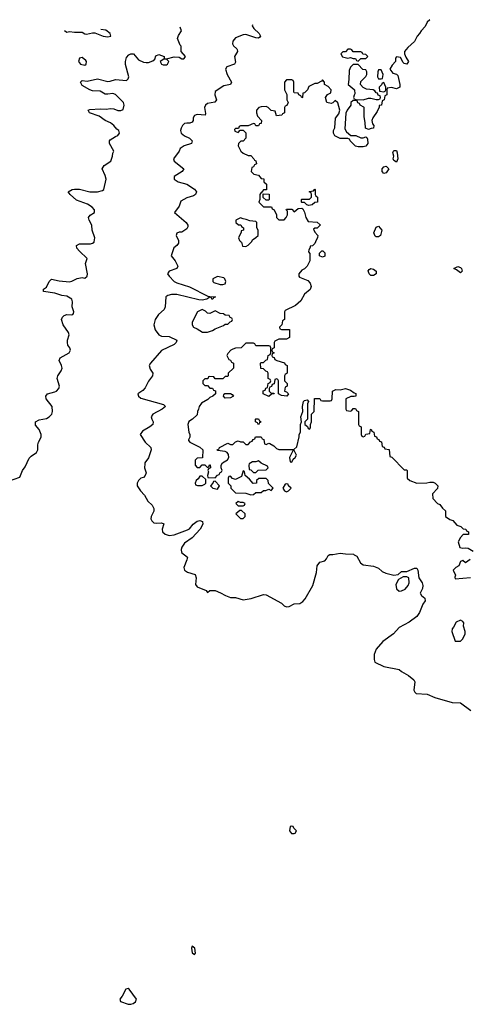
# Model space of a CAD drawing. Header units: inches. Extents: x 2789275 to 2951659, y 860290 to 1033804.
# Tile 175 of 256: x 2847382 to 2850900, y 1024031 to 1031738. Entities that reach past the tile are written whole.
import ezdxf

# ---------------------------------------------------------------- set-up
doc = ezdxf.new("R2010")
doc.units = ezdxf.units.IN
doc.header["$MEASUREMENT"] = 0
for name, color, linetype in [('C8042', 7, 'Continuous'), ('C8043', 7, 'Continuous'), ('C8052', 7, 'Continuous'), ('C8053', 7, 'Continuous')]:
    doc.layers.add(name, color=color, linetype=linetype)

msp = doc.modelspace()

# ---------------------------------------------------------------- linework, layer by layer
at = {"layer": 'C8042', "color": 2}
for points, elevation in [([(2847295.1, 1028124.9), (2847382, 1028158), (2847404, 1028210), (2847423.2, 1028236.8), (2847454.8, 1028305.2), (2847470, 1028321), (2847513.2, 1028350), (2847524, 1028370), (2847524, 1028410), (2847529, 1028430), (2847549.2, 1028470), (2847549.2, 1028490), (2847532.7, 1028530), (2847504.8, 1028564.8), (2847505.2, 1028590), (2847534.5, 1028605.5), (2847590, 1028617.3), (2847611.4, 1028628.6), (2847633.2, 1028650), (2847639, 1028670), (2847636, 1028710), (2847589.3, 1028770), (2847585.2, 1028790), (2847598, 1028810), (2847655.9, 1028824.1), (2847668.7, 1028830), (2847688.7, 1028850), (2847694, 1028870), (2847676, 1028930), (2847679.3, 1028950), (2847706, 1028990), (2847712.7, 1029010), (2847709.4, 1029030), (2847689.5, 1029070.5), (2847699, 1029090), (2847769, 1029130), (2847779, 1029150), (2847773.2, 1029170), (2847759.3, 1029190), (2847756, 1029210), (2847756, 1029230), (2847769, 1029270), (2847764, 1029290), (2847720.9, 1029350), (2847709.3, 1029390), (2847717.2, 1029410), (2847730, 1029422.8), (2847750, 1029430.8), (2847790, 1029427.3), (2847798, 1029430), (2847802, 1029438), (2847804, 1029450), (2847792.7, 1029490), (2847794, 1029530), (2847789, 1029550), (2847750, 1029575.1), (2847710, 1029579.3), (2847657.4, 1029597.4), (2847568, 1029610), (2847568, 1029630), (2847590, 1029644.7), (2847612.7, 1029690), (2847630, 1029707.3), (2847690, 1029694.4), (2847770, 1029686), (2847790, 1029690.6), (2847830, 1029713.4), (2847870, 1029718.8), (2847890, 1029716), (2847909.1, 1029730.9), (2847913.2, 1029750), (2847896, 1029830), (2847908.7, 1029870), (2847850, 1029925.2), (2847829.4, 1029950), (2847825.2, 1029970), (2847850, 1029984), (2847935.5, 1029984.5), (2847952.5, 1029987.5), (2847964, 1029996), (2847964.6, 1030000)], 2), ([(2848624.7, 1030000), (2848624.7, 1029990), (2848611.3, 1029970), (2848587.9, 1029952.1), (2848566, 1029890), (2848598.8, 1029850), (2848618.8, 1029810), (2848610.5, 1029789.5), (2848552, 1029770), (2848538, 1029750), (2848551.3, 1029730), (2848591, 1029690), (2848610, 1029679.1), (2848710, 1029646.7), (2848854.9, 1029574.9), (2848870.4, 1029570.4), (2848914, 1029570), (2848898, 1029562), (2848894, 1029550), (2848886, 1029550), (2848882, 1029562), (2848870, 1029566), (2848844.7, 1029550), (2848810, 1029542.4), (2848784.2, 1029544.2), (2848610, 1029587.6), (2848570, 1029587), (2848540.5, 1029579.5), (2848524.7, 1029570), (2848518.8, 1029490), (2848510.8, 1029470), (2848466.8, 1029430), (2848440.7, 1029390), (2848431, 1029350), (2848441, 1029310), (2848470, 1029271.3), (2848490, 1029261), (2848550, 1029258), (2848611.3, 1029230), (2848604.7, 1029210), (2848590, 1029195.3), (2848490, 1029148), (2848404.7, 1029050), (2848396, 1029030), (2848403.5, 1029003.5), (2848424.7, 1028970), (2848422, 1028950), (2848390, 1028908), (2848363.5, 1028856.5), (2848344, 1028836), (2848306, 1028810), (2848311.3, 1028790), (2848330, 1028776), (2848506, 1028726), (2848522, 1028710), (2848496, 1028690), (2848424.7, 1028650), (2848411, 1028630), (2848414.8, 1028610), (2848426.8, 1028590), (2848422.8, 1028570), (2848398.8, 1028550), (2848343.4, 1028516.6), (2848324.7, 1028490), (2848364, 1028430), (2848406.8, 1028390), (2848410.8, 1028370), (2848390, 1028308), (2848362, 1028270), (2848359.6, 1028260.4), (2848358, 1028230), (2848371.3, 1028190), (2848364.7, 1028170), (2848350, 1028155.3), (2848330, 1028148.7), (2848311.3, 1028130), (2848301, 1028110), (2848301, 1028090), (2848326, 1028050), (2848357.3, 1028017.3), (2848384, 1027970), (2848417.6, 1027937.6), (2848432.5, 1027912.5), (2848430.7, 1027890), (2848410.8, 1027850), (2848406.8, 1027830), (2848414.4, 1027814.4), (2848430, 1027801), (2848450, 1027796), (2848490, 1027801), (2848510, 1027791.3), (2848497.3, 1027750), (2848499.1, 1027730), (2848521, 1027710), (2848550, 1027700.5), (2848590, 1027704.9), (2848695.6, 1027744.4), (2848710, 1027754), (2848738.4, 1027790), (2848770, 1027812.4), (2848790, 1027818), (2848810.8, 1027810), (2848813.4, 1027790), (2848794.9, 1027750), (2848730, 1027682), (2848670, 1027639.3), (2848650.6, 1027610), (2848644.9, 1027590), (2848648.7, 1027568.7), (2848694, 1027530), (2848690.6, 1027510), (2848664.9, 1027450), (2848670.5, 1027430.5), (2848694.2, 1027414.2), (2848754.4, 1027394.4), (2848761.6, 1027370), (2848757.3, 1027317.3), (2848770, 1027298.8), (2848842, 1027270), (2848850, 1027254), (2848869.1, 1027270.9), (2848910, 1027270.7), (2848952.8, 1027252.8), (2848992, 1027230), (2849030, 1027216), (2849070, 1027216), (2849130, 1027198), (2849193.6, 1027206.4), (2849290, 1027238), (2849310, 1027236), (2849430, 1027171.3), (2849452, 1027150), (2849470, 1027141), (2849490, 1027144.7), (2849530, 1027164.7), (2849572.9, 1027167.1), (2849596.5, 1027183.5), (2849615.5, 1027204.5), (2849676.2, 1027310), (2849703.7, 1027410), (2849710, 1027462), (2849730, 1027491), (2849770, 1027502), (2849783.1, 1027516.9), (2849796.4, 1027543.6), (2849808, 1027552), (2849831.1, 1027551.1), (2849890, 1027562.8), (2849930, 1027556), (2849993.4, 1027553.4), (2850000, 1027549.8)], 2), ([(2849696.8, 1030000), (2849690, 1029986), (2849671.6, 1029968.4), (2849654, 1029966), (2849654, 1029954), (2849643.6, 1029936.4), (2849642, 1029922), (2849652.7, 1029907.3), (2849652, 1029850), (2849631.1, 1029808.9), (2849610, 1029788), (2849590, 1029778), (2849564.7, 1029750), (2849564.7, 1029730), (2849570, 1029722), (2849635.3, 1029695.3), (2849655.3, 1029675.3), (2849662, 1029650), (2849654, 1029626), (2849611.3, 1029590), (2849582, 1029538), (2849562, 1029518), (2849539.8, 1029500.2), (2849458, 1029462), (2849454, 1029450), (2849454, 1029390), (2849438, 1029382), (2849434, 1029350), (2849414, 1029330), (2849418, 1029318), (2849430, 1029314), (2849492.7, 1029312.7), (2849494, 1029250), (2849470, 1029238), (2849410, 1029238), (2849378, 1029222), (2849374, 1029210), (2849374, 1029170), (2849358, 1029162), (2849354, 1029150), (2849358, 1029138), (2849374, 1029130), (2849358, 1029122), (2849354, 1029110), (2849358, 1029098), (2849372.7, 1029092.7), (2849378, 1029078), (2849394, 1029070), (2849452.7, 1029052.7), (2849458, 1029038), (2849474, 1029030), (2849474, 1028970), (2849458, 1028962), (2849454, 1028950), (2849454, 1028910), (2849474, 1028890), (2849474, 1028870), (2849458, 1028862), (2849454, 1028830), (2849470, 1028824.7), (2849484.7, 1028810), (2849472, 1028790), (2849430, 1028795.3), (2849406, 1028810), (2849406, 1028910), (2849402, 1028922), (2849390, 1028926), (2849378, 1028922), (2849372.7, 1028887.3), (2849358, 1028882), (2849352.7, 1028867.3), (2849338, 1028862), (2849334, 1028850), (2849334, 1028830), (2849350, 1028814), (2849370, 1028814), (2849374, 1028810), (2849352.7, 1028807.3), (2849330, 1028788.7), (2849288, 1028810), (2849287.3, 1028832.7), (2849302, 1028838), (2849307.3, 1028852.7), (2849322, 1028858), (2849326, 1028890), (2849342, 1028898), (2849346, 1028910), (2849342, 1028922), (2849326, 1028930), (2849326, 1028970), (2849322, 1028982), (2849307.3, 1028987.3), (2849290, 1029006), (2849267.3, 1029007.3), (2849266, 1029050), (2849270, 1029054), (2849290, 1029054), (2849307.3, 1029072.7), (2849322, 1029078), (2849326, 1029110), (2849342, 1029118), (2849346, 1029130), (2849346, 1029170), (2849342, 1029182), (2849330, 1029186), (2849230, 1029186), (2849222, 1029202), (2849210, 1029206), (2849150, 1029206), (2849114, 1029170), (2849070, 1029166), (2849050, 1029158), (2849034, 1029150), (2849010, 1029126), (2849002, 1029110), (2849018, 1029078), (2849030, 1029074), (2849038, 1029058), (2849054, 1029050), (2849054, 1029010), (2849014, 1028970), (2849014, 1028950), (2849010, 1028946), (2848990, 1028946), (2848970, 1028926), (2848910, 1028926), (2848902, 1028942), (2848870, 1028946), (2848858, 1028942), (2848852.7, 1028927.3), (2848830, 1028926), (2848814, 1028910), (2848814, 1028890), (2848830, 1028874), (2848850, 1028874), (2848870, 1028854), (2848890, 1028854), (2848898, 1028838), (2848912.7, 1028832.7), (2848914, 1028810), (2848894, 1028790), (2848870, 1028782), (2848853.7, 1028766.3), (2848803.5, 1028736.5), (2848784.7, 1028710), (2848782, 1028690), (2848772, 1028670), (2848770, 1028646), (2848734, 1028610), (2848706.4, 1028593.6), (2848698, 1028570), (2848704.7, 1028510), (2848712, 1028490), (2848712, 1028470), (2848702, 1028450), (2848703.6, 1028443.6), (2848714, 1028430), (2848790.9, 1028390.9), (2848814, 1028370), (2848812.7, 1028307.3), (2848770, 1028306), (2848754, 1028290), (2848754, 1028250), (2848770, 1028234), (2848790, 1028234), (2848810, 1028254), (2848830, 1028254), (2848850, 1028234), (2848862, 1028238), (2848867.3, 1028252.7), (2848872.7, 1028252.7), (2848874, 1028230), (2848858, 1028222), (2848854, 1028210), (2848858, 1028198), (2848852, 1028170), (2848854, 1028154), (2848910, 1028152), (2848930, 1028174), (2848942, 1028178), (2848950, 1028194), (2848962, 1028198), (2848966, 1028210), (2848958, 1028230), (2848958, 1028250), (2848968, 1028270), (2849008.4, 1028291.6), (2849018, 1028310), (2849014.6, 1028334.6), (2849006, 1028350), (2848990, 1028358), (2848930, 1028366), (2848928, 1028370), (2848942, 1028378), (2848946, 1028390), (2849010, 1028422), (2849030, 1028414), (2849050, 1028414), (2849070, 1028434), (2849090, 1028442), (2849110, 1028434), (2849130, 1028434), (2849150, 1028414), (2849170, 1028414), (2849187.3, 1028432.7), (2849202, 1028438), (2849207.3, 1028452.7), (2849222, 1028458), (2849227.3, 1028472.7), (2849250, 1028474), (2849271.6, 1028471.6), (2849278, 1028458), (2849292.7, 1028452.7), (2849298, 1028418), (2849310, 1028414), (2849330, 1028422), (2849339.6, 1028419.6), (2849370, 1028402), (2849390, 1028382), (2849410, 1028374), (2849527.3, 1028372.7), (2849550, 1028394), (2849568.4, 1028471.6), (2849568.9, 1028491.1), (2849578, 1028510), (2849578, 1028570), (2849588, 1028590), (2849582, 1028630), (2849598, 1028670), (2849595.3, 1028710), (2849602, 1028750), (2849610, 1028758), (2849630, 1028762), (2849642, 1028750), (2849634, 1028730), (2849634, 1028610), (2849614, 1028590), (2849614, 1028570), (2849632.7, 1028552.7), (2849638, 1028538), (2849650, 1028534), (2849656.4, 1028543.6), (2849658, 1028570), (2849666, 1028590), (2849666, 1028650), (2849686, 1028670), (2849687.3, 1028772.7), (2849730, 1028774), (2849738, 1028758), (2849750, 1028754), (2849810, 1028754), (2849822, 1028758), (2849826, 1028770), (2849828.4, 1028831.6), (2849856.4, 1028843.6), (2849890, 1028842), (2849930, 1028851.3), (2849970, 1028838), (2850000, 1028818.4)], 6), ([(2849112, 1030000), (2849116, 1029996), (2849124.7, 1029964.7), (2849150, 1029962), (2849170, 1029972), (2849196.1, 1030000)], 6), ([(2850000, 1028789.2), (2849972.7, 1028787.3), (2849934, 1028770), (2849934, 1028690), (2849938, 1028678), (2849970, 1028674), (2849982, 1028678), (2849990, 1028694), (2850000, 1028694)], 6)]:
    msp.add_lwpolyline(points, dxfattribs=dict(at, elevation=elevation))
for points, elevation in [([(2849750, 1029878), (2849728.7, 1029888.7), (2849728.4, 1029911.6), (2849746, 1029930), (2849754, 1029930), (2849770, 1029914), (2849770, 1029888)], 6), ([(2848930, 1029728), (2848894, 1029710), (2848892, 1029690), (2848902, 1029682), (2848950, 1029664.7), (2848970, 1029664.7), (2848988.4, 1029671.6), (2848994, 1029690), (2848988, 1029710), (2848978, 1029718)], 6), ([(2848810, 1029468.7), (2848772, 1029450), (2848732, 1029370), (2848732, 1029350), (2848742, 1029330), (2848770, 1029318), (2848811.1, 1029291.1), (2848850, 1029291.3), (2848890, 1029306), (2848910, 1029318), (2848976.4, 1029343.6), (2848990, 1029354), (2849010, 1029354), (2849027.3, 1029372.7), (2849042, 1029378), (2849046, 1029390), (2849042, 1029402), (2849027.3, 1029407.3), (2849022, 1029422), (2848990, 1029426), (2848975.3, 1029435.3), (2848950, 1029439), (2848910, 1029458), (2848870, 1029439), (2848850, 1029442), (2848835.5, 1029455.5)], 6), ([(2848990, 1028775.3), (2848975.3, 1028790), (2848978, 1028802), (2848988, 1028812), (2849030, 1028812), (2849043.6, 1028803.6), (2849054, 1028790), (2849050, 1028788.7), (2849030, 1028779)], 6), ([(2849250, 1028568), (2849242, 1028582), (2849226, 1028590), (2849226, 1028610), (2849230, 1028614), (2849250, 1028614), (2849258, 1028598), (2849272, 1028590), (2849258, 1028582)], 6), ([(2849530, 1028366), (2849518, 1028362), (2849494, 1028310), (2849498, 1028278), (2849510, 1028274), (2849522, 1028298), (2849538, 1028310), (2849548, 1028330)], 6), ([(2849250, 1028286), (2849230, 1028278), (2849203.6, 1028276.4), (2849178, 1028262), (2849174, 1028250), (2849178, 1028218), (2849190, 1028214), (2849210, 1028194), (2849230, 1028194), (2849248.4, 1028211.6), (2849310, 1028214), (2849326, 1028230), (2849322, 1028242), (2849270, 1028266)], 6), ([(2849130, 1028206), (2849116.9, 1028163.1), (2849070, 1028138), (2849047.3, 1028147.3), (2849030, 1028166), (2849018, 1028162), (2849014, 1028150), (2849014, 1028110), (2849034, 1028090), (2849034, 1028070), (2849070, 1028034), (2849151, 1028031), (2849190, 1028018), (2849210, 1028022), (2849230, 1028038), (2849270, 1028038), (2849290, 1028052), (2849307.3, 1028052.7), (2849330, 1028062), (2849350, 1028054), (2849366, 1028070), (2849327.3, 1028107.3), (2849326, 1028130), (2849310, 1028146), (2849252.7, 1028147.3), (2849234, 1028130), (2849234, 1028110), (2849208.4, 1028108.4), (2849180.4, 1028140.4), (2849146, 1028170), (2849142, 1028202)], 6), ([(2848810, 1028166), (2848790, 1028166), (2848776.9, 1028143.1), (2848762, 1028130), (2848754, 1028110), (2848758, 1028098), (2848772.7, 1028092.7), (2848810, 1028092), (2848830, 1028102), (2848838, 1028110), (2848838, 1028138)], 6), ([(2848910, 1028126), (2848898, 1028122), (2848894, 1028110), (2848874, 1028090), (2848894, 1028070), (2848930, 1028062), (2848946, 1028090)], 6), ([(2849470, 1028106), (2849458, 1028102), (2849442, 1028070), (2849454, 1028050), (2849470, 1028042), (2849486, 1028050), (2849506, 1028070), (2849486, 1028090), (2849482, 1028102)], 6), ([(2849090, 1027966), (2849074, 1027950), (2849090, 1027934), (2849130, 1027934), (2849142, 1027938), (2849146, 1027950), (2849130, 1027958), (2849110, 1027958)], 6), ([(2849116.4, 1027896.4), (2849103.6, 1027896.4), (2849074, 1027870), (2849110, 1027834), (2849130, 1027834), (2849146, 1027850), (2849146, 1027870)], 6), ([(2849510, 1025426), (2849498, 1025422), (2849492, 1025390), (2849507.9, 1025367.9), (2849530, 1025366.8), (2849538, 1025370), (2849548, 1025390), (2849526, 1025410), (2849522, 1025422)], 2), ([(2848730, 1024486), (2848724.7, 1024470), (2848730, 1024434), (2848750, 1024422), (2848758, 1024430), (2848753.2, 1024470)], 2), ([(2848230, 1024154), (2848212, 1024150), (2848184.5, 1024095.5), (2848164.7, 1024070), (2848170, 1024054), (2848230, 1024031), (2848250, 1024031), (2848270, 1024038), (2848288, 1024050), (2848295.3, 1024070), (2848237.2, 1024150)], 2)]:
    msp.add_lwpolyline(points, close=True, dxfattribs=dict(at, elevation=elevation))
at = {"layer": 'C8043', "color": 2}
for points, elevation in [([(2847732.9, 1031652.8), (2847750, 1031641), (2847770, 1031646), (2847810, 1031640.7), (2847870, 1031640.7), (2847890, 1031626.8), (2847904.9, 1031624.9), (2847950, 1031635.5), (2847970, 1031634.8), (2848034, 1031610), (2848070, 1031602.8), (2848094, 1031610), (2848088.7, 1031630), (2848054.8, 1031654.8), (2848015.3, 1031661.2)], 6), ([(2847964.6, 1030000), (2847969, 1030030), (2847949, 1030090), (2847945.2, 1030130), (2847924, 1030170), (2847919, 1030190), (2847932.9, 1030207.1), (2847968, 1030230), (2847968, 1030250), (2847948.7, 1030270), (2847913.4, 1030293.4), (2847825.1, 1030325.1), (2847777.2, 1030370), (2847762, 1030390), (2847792, 1030408), (2847810, 1030412.7), (2847850, 1030410.5), (2847930, 1030390.5), (2847990, 1030390.8), (2848030, 1030401), (2848039, 1030410), (2848057.2, 1030490), (2848050, 1030518), (2848026, 1030570), (2848042.4, 1030597.6), (2848095.3, 1030630), (2848109, 1030670), (2848110, 1030694), (2848118, 1030710), (2848085.2, 1030770), (2848085.2, 1030790), (2848090, 1030798), (2848130, 1030824.7), (2848150, 1030832), (2848162, 1030850), (2848160.4, 1030860.4), (2848158, 1030870), (2848141.2, 1030881.2), (2848119, 1030910), (2848091.7, 1030931.7), (2848050, 1030949.5), (2848002.4, 1030982.4), (2847928.7, 1031010), (2847918, 1031030), (2847930, 1031034.8), (2848010, 1031040.5), (2848061.5, 1031038.5), (2848090, 1031044), (2848119.1, 1031039.1), (2848150, 1031026.8), (2848173.6, 1031026.4), (2848190, 1031034), (2848199, 1031070), (2848194, 1031090), (2848130, 1031152.7), (2848110, 1031160.9), (2848070, 1031154.5), (2848050, 1031156.2), (2848010, 1031177.6), (2847950, 1031182.4), (2847930, 1031188), (2847870, 1031224), (2847858, 1031250), (2847870, 1031262), (2847910, 1031256.3), (2847990, 1031274.9), (2848070, 1031255.5), (2848090, 1031256.3), (2848130, 1031270.7), (2848218, 1031262), (2848230, 1031274), (2848235.3, 1031290), (2848210, 1031386), (2848209, 1031411), (2848218, 1031442), (2848236.4, 1031463.6), (2848250, 1031471), (2848272, 1031470), (2848310, 1031424.7), (2848350, 1031404.7), (2848370, 1031402), (2848390, 1031402), (2848423.1, 1031416.9), (2848438, 1031430), (2848446, 1031454), (2848470, 1031466), (2848511.3, 1031450), (2848512.7, 1031432.7), (2848531.6, 1031431.6), (2848590, 1031446.8), (2848630, 1031444.7), (2848650, 1031432), (2848667.3, 1031432.7), (2848676.4, 1031443.6), (2848678, 1031450), (2848646, 1031490), (2848646, 1031530), (2848638, 1031538), (2848615.3, 1031590), (2848624.7, 1031615.3), (2848648.7, 1031650), (2848637.7, 1031679.8)], 2), ([(2849202.3, 1031696.6), (2849202, 1031690), (2849214.8, 1031670), (2849254.8, 1031630), (2849266, 1031610), (2849259.8, 1031600.2), (2849250, 1031594), (2849230, 1031595.1), (2849150, 1031621.2), (2849130, 1031619), (2849070, 1031597), (2849048.4, 1031570), (2849047.9, 1031547.9), (2849054, 1031534), (2849082, 1031510), (2849083.6, 1031503.6), (2849084.7, 1031490), (2849062, 1031450), (2849070, 1031406), (2849062, 1031390), (2849002, 1031370), (2848991, 1031350), (2849004, 1031310), (2849038.8, 1031250), (2849031.3, 1031230), (2848979.8, 1031220.2), (2848910, 1031175.3), (2848907.7, 1031150), (2848922.8, 1031110), (2848907.7, 1031092.3), (2848850, 1031081.2), (2848836, 1031070), (2848828, 1031050), (2848835.3, 1031004.7), (2848832, 1030990), (2848770, 1030996), (2848750.7, 1030989.3), (2848738.8, 1030970), (2848738.8, 1030950), (2848730, 1030935.3), (2848713, 1030927), (2848690, 1030929.3), (2848670, 1030925.2), (2848654.8, 1030910), (2848644, 1030890), (2848640.7, 1030870), (2848646, 1030850), (2848671, 1030830), (2848710.3, 1030810.3), (2848730.9, 1030789.1), (2848724.7, 1030770), (2848668.3, 1030751.7), (2848638, 1030730), (2848630.6, 1030709.4), (2848586, 1030650), (2848591, 1030630), (2848664.7, 1030570), (2848652, 1030550), (2848591.3, 1030510), (2848591.3, 1030490), (2848622, 1030470), (2848690, 1030450.8), (2848750, 1030411), (2848766, 1030390), (2848758, 1030370), (2848741.4, 1030358.6), (2848690, 1030343.7), (2848642.8, 1030317.2), (2848630, 1030278), (2848592, 1030230), (2848684.7, 1030150), (2848698, 1030130), (2848696.9, 1030116.9), (2848690, 1030102), (2848650, 1030075.3), (2848630, 1030075.3), (2848610, 1030066), (2848604.7, 1030050), (2848624.7, 1030010), (2848624.7, 1030000)], 2), ([(2850000, 1031486), (2849990, 1031486), (2849982, 1031502), (2849970, 1031506), (2849950, 1031506), (2849930, 1031486), (2849910, 1031486), (2849894, 1031470), (2849906.8, 1031446.8), (2849950, 1031438), (2849970, 1031442), (2849990, 1031434), (2850000, 1031434)], 6), ([(2850000, 1031386), (2849990, 1031386), (2849970, 1031366), (2849959.6, 1031340.4), (2849958, 1031270), (2849952, 1031230), (2850000, 1031191.6)], 6), ([(2850000, 1030758.7), (2849968.7, 1030790), (2849962, 1030802), (2849950, 1030808.7), (2849889.1, 1030809.1), (2849848, 1030830), (2849838, 1030850), (2849838, 1030870), (2849848.9, 1030891.1), (2849854, 1030966), (2849878, 1031002), (2849888, 1031030), (2849870, 1031086), (2849850, 1031106), (2849832.7, 1031087.3), (2849818, 1031082), (2849786, 1031090), (2849775.3, 1031130), (2849790, 1031152), (2849815.3, 1031164.7), (2849818, 1031190), (2849794.6, 1031214.6), (2849768, 1031230), (2849766, 1031250), (2849750, 1031266), (2849743.6, 1031256.4), (2849710, 1031238), (2849690, 1031238), (2849644.7, 1031215.3), (2849634, 1031190), (2849610, 1031166), (2849598, 1031162), (2849594, 1031130), (2849590, 1031126), (2849582, 1031142), (2849566, 1031150), (2849562, 1031162), (2849530, 1031166), (2849526, 1031170), (2849526, 1031250), (2849522, 1031262), (2849510, 1031266), (2849470, 1031266), (2849454, 1031250), (2849454, 1031190), (2849472, 1031152), (2849472, 1031110), (2849482, 1031090), (2849472.7, 1031067.3), (2849458, 1031062), (2849454, 1031050), (2849454, 1031010), (2849438, 1031002), (2849434, 1030990), (2849390, 1030986), (2849382, 1031022), (2849350, 1031028), (2849326, 1031050), (2849310, 1031058), (2849270, 1031055.3), (2849254, 1031050), (2849234, 1031030), (2849234, 1031010), (2849243.6, 1030983.6), (2849274, 1030950), (2849270, 1030926), (2849258, 1030922), (2849250, 1030906), (2849230, 1030906), (2849222, 1030922), (2849210, 1030926), (2849170, 1030906), (2849110, 1030906), (2849098, 1030902), (2849094, 1030886), (2849070, 1030886), (2849062, 1030878), (2849065.4, 1030865.4), (2849090, 1030854), (2849106, 1030874), (2849130, 1030874), (2849151.6, 1030851.6), (2849152, 1030810), (2849130, 1030788), (2849112.7, 1030787.3), (2849094, 1030770), (2849092, 1030750), (2849112, 1030710), (2849130, 1030692), (2849170, 1030674), (2849190, 1030674), (2849214, 1030650), (2849218, 1030638), (2849230, 1030634), (2849234, 1030610), (2849218, 1030602), (2849210, 1030586), (2849198, 1030582), (2849194, 1030550), (2849214, 1030530), (2849250, 1030522), (2849270, 1030494), (2849291.1, 1030491.1), (2849292, 1030470), (2849314, 1030450), (2849312.7, 1030407.3), (2849290, 1030406), (2849274, 1030386), (2849270, 1030386), (2849262, 1030370), (2849262, 1030330), (2849254, 1030310), (2849290, 1030274), (2849352.7, 1030272.7), (2849358, 1030258), (2849374, 1030250), (2849391.3, 1030211.3), (2849392, 1030190), (2849410, 1030172), (2849450, 1030172), (2849468, 1030190), (2849478, 1030210), (2849478, 1030238), (2849466, 1030250), (2849470, 1030254), (2849510, 1030254), (2849530, 1030234), (2849560.4, 1030259.6), (2849590, 1030262), (2849598, 1030258), (2849611.3, 1030231.3), (2849622, 1030190), (2849638, 1030158), (2849710, 1030152), (2849731.6, 1030131.6), (2849731.6, 1030128.4), (2849710, 1030106), (2849690, 1030106), (2849682, 1030098), (2849690, 1030074), (2849714, 1030050), (2849712.7, 1030032.7), (2849696.8, 1030000)], 6), ([(2850000, 1031146.5), (2849994, 1031130), (2849998, 1031118), (2850000, 1031117.3)], 6), ([(2850000, 1031104.7), (2849990, 1031106), (2849974, 1031090), (2849972, 1031070), (2849944.7, 1031030), (2849934.4, 1031005.6), (2849924.7, 1030884.7), (2849939.6, 1030859.6), (2849972.7, 1030832.7), (2850000, 1030831.9)], 6), ([(2849196.1, 1030000), (2849198, 1030002), (2849204, 1030016), (2849230, 1030032), (2849248, 1030050), (2849248, 1030090), (2849238, 1030110), (2849238, 1030150), (2849230, 1030158), (2849183.1, 1030163.1), (2849154.6, 1030174.6), (2849130, 1030178), (2849110, 1030188), (2849074, 1030170), (2849074, 1030150), (2849092.7, 1030132.7), (2849111.6, 1030131.6), (2849118, 1030118), (2849134, 1030110), (2849134, 1030090), (2849114, 1030086), (2849114, 1030074), (2849094, 1030030), (2849102, 1030010), (2849112, 1030000)], 6)]:
    msp.add_lwpolyline(points, dxfattribs=dict(at, elevation=elevation))
for points, elevation in [([(2847870, 1031442), (2847850, 1031438), (2847841, 1031410), (2847858, 1031390), (2847890, 1031381), (2847902, 1031390), (2847904, 1031410), (2847898.6, 1031418.6)], 6), ([(2848530, 1031428), (2848510, 1031428), (2848482, 1031410), (2848492, 1031390), (2848503.5, 1031383.5), (2848530, 1031384.7), (2848538, 1031390), (2848548, 1031410)], 2), ([(2849310, 1030326), (2849287.3, 1030347.3), (2849286, 1030374), (2849332.7, 1030372.7), (2849334, 1030330), (2849330, 1030326)], 6), ([(2849643.1, 1030283.1), (2849628, 1030288), (2849610, 1030306), (2849590, 1030306), (2849586, 1030310), (2849586, 1030330), (2849590, 1030334), (2849650, 1030334), (2849666, 1030350), (2849666, 1030370), (2849662, 1030382), (2849646, 1030390), (2849650, 1030394), (2849682, 1030398), (2849690, 1030412), (2849694, 1030410), (2849694, 1030370), (2849698, 1030358), (2849712, 1030350), (2849712, 1030310), (2849690, 1030306), (2849670, 1030288)], 6)]:
    msp.add_lwpolyline(points, close=True, dxfattribs=dict(at, elevation=elevation))
at = {"layer": 'C8052', "color": 2}
for points, elevation in [([(2850130, 1029735.3), (2850115.3, 1029750), (2850108.9, 1029771.1), (2850116.4, 1029783.6), (2850129, 1029791), (2850150, 1029784.7), (2850171.3, 1029770), (2850170, 1029748.7), (2850150, 1029735.3)], 6), ([(2850830, 1029755.3), (2850799.5, 1029779.5), (2850778, 1029790), (2850810, 1029806), (2850830, 1029798.8), (2850838.8, 1029790), (2850844.7, 1029770)], 6), ([(2850410, 1027378), (2850383.6, 1027376.4), (2850344.7, 1027355.3), (2850324, 1027316), (2850330, 1027282), (2850350, 1027266), (2850370, 1027266.8), (2850398.6, 1027281.4), (2850422, 1027310), (2850428.7, 1027330), (2850428, 1027368)], 2), ([(2850830, 1027038), (2850798, 1027022), (2850777.3, 1026982.7), (2850764.7, 1026970), (2850762, 1026950), (2850790, 1026874), (2850830, 1026874), (2850848.4, 1026891.6), (2850868, 1026930), (2850868, 1026950), (2850855.3, 1026990), (2850856.4, 1027016.4), (2850848.4, 1027028.4)], 6)]:
    msp.add_lwpolyline(points, close=True, dxfattribs=dict(at, elevation=elevation))
for points, elevation in [([(2850000, 1028818.4), (2850011.1, 1028811.1), (2850012, 1028790), (2850000, 1028789.2)], 6), ([(2850000, 1028694), (2850010, 1028694), (2850018, 1028678), (2850034, 1028670), (2850034, 1028570), (2850038, 1028558), (2850054, 1028550), (2850054, 1028490), (2850058, 1028478), (2850070, 1028474), (2850082, 1028478), (2850090, 1028494), (2850122, 1028498), (2850126, 1028530), (2850132.7, 1028532.7), (2850138, 1028518), (2850154, 1028510), (2850158, 1028478), (2850172.7, 1028472.7), (2850178, 1028458), (2850192.7, 1028452.7), (2850198, 1028438), (2850212.7, 1028432.7), (2850218, 1028398), (2850232.7, 1028392.7), (2850238, 1028378), (2850272.7, 1028372.7), (2850278, 1028318), (2850292.7, 1028312.7), (2850390, 1028214), (2850410, 1028214), (2850414, 1028210), (2850414, 1028150), (2850434, 1028130), (2850490, 1028111.3), (2850568.4, 1028111.6), (2850590, 1028118), (2850616.9, 1028116.9), (2850634, 1028110), (2850654, 1028090), (2850651.6, 1028068.4), (2850612.7, 1028027.3), (2850614, 1027990), (2850650, 1027952), (2850670, 1027942), (2850690, 1027914), (2850712.7, 1027892.7), (2850714, 1027850), (2850746.4, 1027826.4), (2850770, 1027818), (2850802, 1027782), (2850834, 1027770), (2850852.7, 1027752.7), (2850874, 1027750), (2850878, 1027738), (2850894, 1027730), (2850892.7, 1027707.3), (2850852.7, 1027707.3), (2850830, 1027686), (2850812, 1027650), (2850826, 1027606), (2850850, 1027601), (2850870, 1027604.7), (2850890, 1027602), (2850930, 1027578)], 6), ([(2850000, 1027549.8), (2850019.1, 1027539.1), (2850047.5, 1027487.5), (2850070, 1027471), (2850150, 1027461), (2850190, 1027444.7), (2850219.3, 1027419.3), (2850246, 1027406), (2850310, 1027390.8), (2850344, 1027396), (2850370, 1027418), (2850410, 1027418), (2850470, 1027446), (2850490, 1027444.7), (2850497.3, 1027430), (2850506, 1027370), (2850530, 1027331.3), (2850536.3, 1027310), (2850534.9, 1027285.1), (2850516, 1027250), (2850524.7, 1027230), (2850551.3, 1027210), (2850554.8, 1027190), (2850537.1, 1027162.9), (2850510, 1027099), (2850490, 1027066.6), (2850430, 1027021.2), (2850350, 1026979.3), (2850308, 1026932), (2850222.8, 1026870), (2850171, 1026810), (2850156, 1026770), (2850154.8, 1026730), (2850161, 1026710), (2850230, 1026676.3), (2850350, 1026650.7), (2850370, 1026634.8), (2850425.2, 1026605.2), (2850464.7, 1026570), (2850474.8, 1026554.8), (2850466.8, 1026490), (2850473.4, 1026473.4), (2850483.8, 1026463.8), (2850570, 1026457.6), (2850630, 1026433), (2850766.8, 1026393.2), (2850830, 1026390.7), (2850910.8, 1026330)], 2), ([(2850906, 1027514), (2850870, 1027486), (2850850, 1027506), (2850830, 1027498), (2850816.9, 1027463.1), (2850794, 1027450), (2850774, 1027430), (2850791, 1027391), (2850786, 1027374), (2850790, 1027362), (2850910, 1027371)], 6)]:
    msp.add_lwpolyline(points, dxfattribs=dict(at, elevation=elevation))
at = {"layer": 'C8053', "color": 2, "elevation": 6}
for points in [[(2850590, 1031738), (2850570, 1031718), (2850555.3, 1031684.7), (2850522, 1031650), (2850510.9, 1031629.1), (2850491.1, 1031608.9), (2850470, 1031566), (2850419.6, 1031520.4), (2850394, 1031490), (2850394, 1031470), (2850403.6, 1031443.6), (2850424.7, 1031410), (2850412, 1031390), (2850390, 1031395.3), (2850382, 1031402), (2850362, 1031442), (2850330, 1031446), (2850323.6, 1031436.4), (2850322, 1031410), (2850296.9, 1031383.1), (2850278, 1031350), (2850300.7, 1031320.7), (2850331.1, 1031311.1), (2850341, 1031301), (2850357.3, 1031230), (2850356, 1031210), (2850330, 1031197.2), (2850290, 1031208), (2850258, 1031202), (2850254, 1031190), (2850254, 1031150), (2850238, 1031142), (2850234, 1031110), (2850218, 1031102), (2850214, 1031070), (2850194, 1031066), (2850194, 1031054), (2850179.6, 1031020.4), (2850144.7, 1030970), (2850138, 1030950), (2850143.6, 1030923.6), (2850152, 1030910), (2850150, 1030888), (2850132.7, 1030887.3), (2850110, 1030878), (2850088.4, 1030888.4), (2850086, 1030934), (2850076.4, 1030976.4), (2850078, 1031050), (2850074.6, 1031054.6), (2850046, 1031070), (2850042, 1031082), (2850028, 1031088), (2850022, 1031102), (2850000, 1031104.7)], [(2850000, 1031434), (2850010, 1031434), (2850018, 1031418), (2850030, 1031414), (2850050, 1031434), (2850090, 1031434), (2850106, 1031450), (2850090, 1031466), (2850067.3, 1031467.3), (2850062, 1031482), (2850050, 1031486), (2850000, 1031486)], [(2850000, 1031117.3), (2850012.7, 1031112.7), (2850070, 1031112), (2850110, 1031124.7), (2850130, 1031124.7), (2850170, 1031114), (2850190, 1031114), (2850202, 1031118), (2850206, 1031130), (2850202, 1031142), (2850187.3, 1031147.3), (2850182, 1031162), (2850170, 1031166), (2850160.4, 1031180.4), (2850148.4, 1031188.4), (2850095.3, 1031195.3), (2850070, 1031208), (2850048, 1031230), (2850050, 1031254), (2850090, 1031294), (2850098, 1031310), (2850098, 1031330), (2850090, 1031346), (2850067.3, 1031347.3), (2850030, 1031386), (2850000, 1031386)], [(2850000, 1031191.6), (2850002, 1031190), (2850003.6, 1031156.4), (2850000, 1031146.5)], [(2850000, 1030831.9), (2850011.6, 1030831.6), (2850050, 1030812), (2850070, 1030812), (2850090, 1030822), (2850096.9, 1030816.9), (2850103.6, 1030803.6), (2850104.7, 1030770), (2850090, 1030748.7), (2850070, 1030742), (2850030, 1030742), (2850010, 1030748.7), (2850000, 1030758.7)]]:
    msp.add_lwpolyline(points, dxfattribs=at)
for points in [[(2850210, 1031346), (2850190, 1031346), (2850184.7, 1031330), (2850182, 1031290), (2850190, 1031274), (2850210, 1031274), (2850222, 1031278), (2850226, 1031310)], [(2850230, 1031246), (2850218, 1031242), (2850212.7, 1031227.3), (2850194, 1031210), (2850198, 1031178), (2850230, 1031174), (2850242, 1031178), (2850246, 1031190), (2850246, 1031210)], [(2850330, 1030622), (2850310, 1030635.3), (2850303.7, 1030650), (2850309.3, 1030670), (2850302, 1030698), (2850310, 1030714), (2850330, 1030714), (2850334.8, 1030694.8), (2850341.6, 1030650)], [(2850230, 1030534), (2850217.2, 1030550), (2850219.3, 1030570), (2850230, 1030586), (2850250, 1030591), (2850270.8, 1030570), (2850250, 1030539)], [(2850170, 1030039), (2850163.7, 1030043.7), (2850154, 1030070), (2850170, 1030114), (2850190, 1030122), (2850216, 1030090), (2850204.7, 1030050), (2850190, 1030039)]]:
    msp.add_lwpolyline(points, close=True, dxfattribs=at)

doc.saveas('drawing.dxf')
